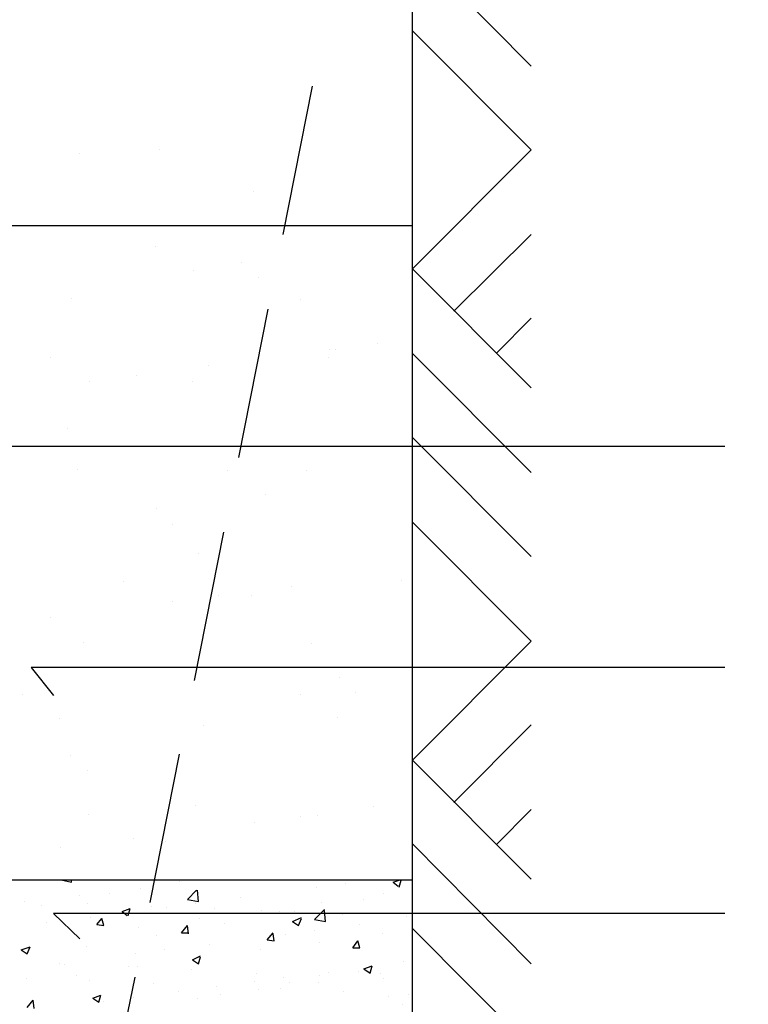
# Model space of a CAD drawing. Header units: millimetres. Extents: x 1 to 467423, y 3 to 105000.
# Tile 29 of 39: x 344239 to 344269, y 66222 to 66264. Entities that reach past the tile are written whole.
import ezdxf

# ---------------------------------------------------------------- set-up
doc = ezdxf.new("R2010")
doc.units = ezdxf.units.MM
doc.linetypes.add('atContinuous2', pattern=[0])
for name, color, linetype in [('CARKOV- 035', 7, 'Continuous'), ('KOTY', 7, 'Continuous'), ('PLNA- 013', 7, 'Continuous'), ('PLNA- 020', 7, 'Continuous'), ('PLNA- 035', 7, 'Continuous')]:
    doc.layers.add(name, color=color, linetype=linetype)
doc.layers.add('SRAFY', color=7, linetype='Continuous', lineweight=20)

msp = doc.modelspace()

# ---------------------------------------------------------------- linework, layer by layer
at = {"layer": 'CARKOV- 035', "color": 7, "linetype": 'atContinuous2'}
for points in [[(344249.589, 66254.8), (344250.817, 66261.024)], [(344247.726, 66245.444), (344248.954, 66251.667)], [(344245.863, 66236.087), (344247.091, 66242.311)], [(344244, 66226.773), (344245.228, 66232.997)], [(344242.476, 66219.28), (344243.365, 66223.64)]]:
    msp.add_lwpolyline(points, dxfattribs=at)
at = {"layer": 'KOTY', "color": 7, "linetype": 'atContinuous2'}
for points in [[(344244.212, 66254.292), (344244.212, 66254.292)], [(344247.853, 66253.615), (344247.853, 66253.615)], [(344245.821, 66253.276), (344245.821, 66253.276)], [(344248.53, 66252.98), (344248.53, 66252.98)], [(344240.698, 66252.133), (344240.698, 66252.133)], [(344250.309, 66252.091), (344250.309, 66252.091)], [(344251.536, 66249.974), (344251.536, 66249.974)], [(344251.79, 66249.974), (344251.79, 66249.974)], [(344253.526, 66250.228), (344253.526, 66250.228)], [(344239.809, 66249.635), (344239.809, 66249.635)], [(344251.494, 66249.635), (344251.494, 66249.635)], [(344246.456, 66249.296), (344246.456, 66249.296)], [(344241.46, 66248.619), (344241.46, 66248.619)], [(344243.408, 66248.873), (344243.408, 66248.873)], [(344245.779, 66248.619), (344245.779, 66248.619)], [(344240.529, 66246.672), (344240.529, 66246.672)], [(344240.952, 66244.936), (344240.952, 66244.936)], [(344247.26, 66244.893), (344247.26, 66244.893)], [(344250.563, 66244.893), (344250.563, 66244.893)], [(344248.827, 66243.877), (344248.827, 66243.877)], [(344244.254, 66243.285), (344244.254, 66243.285)], [(344244.932, 66242.65), (344244.932, 66242.65)], [(344246.033, 66241.422), (344246.033, 66241.422)], [(344242.857, 66240.236), (344242.857, 66240.236)], [(344249.928, 66240.025), (344249.928, 66240.025)], [(344254.542, 66240.279), (344254.542, 66240.279)], [(344246.879, 66239.644), (344246.879, 66239.644)], [(344248.234, 66239.644), (344248.234, 66239.644)], [(344244.932, 66239.39), (344244.932, 66239.39)], [(344239.809, 66238.712), (344239.809, 66238.712)], [(344241.206, 66237.696), (344241.206, 66237.696)], [(344250.774, 66237.654), (344250.774, 66237.654)], [(344251.96, 66236.214), (344251.96, 66236.214)], [(344238.624, 66235.495), (344238.624, 66235.495)], [(344250.309, 66235.495), (344250.309, 66235.495)], [(344252.637, 66235.579), (344252.637, 66235.579)], [(344240.19, 66234.479), (344240.19, 66234.479)], [(344246.244, 66234.182), (344246.244, 66234.182)], [(344251.875, 66234.521), (344251.875, 66234.521)], [(344240.656, 66232.954), (344240.656, 66232.954)], [(344241.376, 66232.319), (344241.376, 66232.319)], [(344241.418, 66230.456), (344241.418, 66230.456)], [(344245.906, 66230.838), (344245.906, 66230.838)], [(344253.357, 66230.795), (344253.357, 66230.795)], [(344248.361, 66230.118), (344248.361, 66230.118)], [(344250.309, 66230.372), (344250.309, 66230.372)], [(344251.028, 66230.414), (344251.028, 66230.414)], [(344243.281, 66229.44), (344243.281, 66229.44)], [(344244.635, 66229.313), (344244.635, 66229.313)], [(344240.232, 66229.059), (344240.232, 66229.059)], [(344240.317, 66227.705), (344240.698, 66227.62)], [(344240.698, 66227.62), (344240.698, 66227.705)], [(344245.228, 66227.662), (344245.228, 66227.662)], [(344252.214, 66227.578), (344252.214, 66227.578)], [(344254.204, 66227.62), (344254.458, 66227.705)], [(344254.204, 66227.62), (344254.415, 66227.451)], [(344254.458, 66227.408), (344254.542, 66227.705)], [(344242.307, 66227.154), (344242.307, 66227.154)], [(344243.577, 66227.366), (344243.577, 66227.366)], [(344245.567, 66226.9), (344245.948, 66227.281)], [(344246.033, 66226.816), (344245.99, 66227.281)], [(344250.986, 66227.408), (344250.986, 66227.408)], [(344253.78, 66227.154), (344253.78, 66227.154)], [(344238.708, 66226.816), (344238.708, 66226.816)], [(344241.037, 66227.07), (344241.037, 66227.07)], [(344241.376, 66226.731), (344241.376, 66226.731)], [(344245.567, 66226.9), (344246.033, 66226.816)], [(344245.906, 66226.731), (344245.906, 66226.731)], [(344247.811, 66226.985), (344247.811, 66226.985)], [(344251.198, 66226.773), (344251.198, 66226.773)], [(344252.976, 66226.9), (344252.976, 66226.9)], [(344239.428, 66226.646), (344239.428, 66226.646)], [(344242.815, 66226.392), (344243.154, 66226.519)], [(344242.815, 66226.392), (344243.027, 66226.223)], [(344243.069, 66226.223), (344243.154, 66226.519)], [(344244.043, 66226.604), (344244.043, 66226.604)], [(344244.678, 66226.561), (344244.678, 66226.561)], [(344246.71, 66226.519), (344246.71, 66226.519)], [(344248.658, 66226.434), (344248.658, 66226.434)], [(344249.42, 66226.392), (344249.42, 66226.392)], [(344250.055, 66226.392), (344250.055, 66226.392)], [(344250.901, 66226.053), (344251.325, 66226.477)], [(344251.367, 66225.969), (344251.325, 66226.434)], [(344239.64, 66225.926), (344239.64, 66225.926)], [(344241.503, 66226.138), (344241.503, 66226.138)], [(344241.757, 66225.842), (344241.968, 66226.096)], [(344242.053, 66225.799), (344241.968, 66226.096)], [(344246.075, 66226.096), (344246.075, 66226.096)], [(344247.133, 66225.884), (344247.133, 66225.884)], [(344249.97, 66225.969), (344250.351, 66226.138)], [(344249.97, 66225.969), (344250.224, 66225.799)], [(344250.224, 66225.799), (344250.351, 66226.096)], [(344250.901, 66226.053), (344251.367, 66225.969)], [(344252.087, 66226.265), (344252.087, 66226.265)], [(344254.754, 66226.18), (344254.754, 66226.18)], [(344241.757, 66225.842), (344242.053, 66225.799)], [(344243.492, 66225.715), (344243.492, 66225.715)], [(344245.313, 66225.503), (344245.567, 66225.799)], [(344245.313, 66225.503), (344245.609, 66225.503)], [(344245.609, 66225.461), (344245.567, 66225.799)], [(344248.912, 66225.207), (344249.166, 66225.503)], [(344250.901, 66225.588), (344250.901, 66225.588)], [(344252.807, 66225.842), (344252.807, 66225.842)], [(344240.952, 66225.376), (344240.952, 66225.376)], [(344244.254, 66225.376), (344244.254, 66225.376)], [(344248.912, 66225.207), (344249.208, 66225.164)], [(344249.208, 66225.164), (344249.166, 66225.461)], [(344249.674, 66225.418), (344249.674, 66225.418)], [(344251.113, 66225.08), (344251.113, 66225.08)], [(344252.51, 66224.868), (344252.722, 66225.164)], [(344252.807, 66224.868), (344252.722, 66225.164)], [(344253.738, 66225.461), (344253.738, 66225.461)], [(344238.581, 66224.783), (344238.962, 66224.91)], [(344238.581, 66224.783), (344238.835, 66224.614)], [(344238.835, 66224.614), (344238.962, 66224.91)], [(344241.333, 66224.91), (344241.333, 66224.91)], [(344244.593, 66224.783), (344244.593, 66224.783)], [(344246.498, 66224.995), (344246.498, 66224.995)], [(344248.615, 66224.783), (344248.615, 66224.783)], [(344252.51, 66224.868), (344252.807, 66224.868)], [(344243.365, 66224.614), (344243.365, 66224.614)], [(344245.779, 66224.36), (344246.117, 66224.529)], [(344245.779, 66224.36), (344246.033, 66224.191)], [(344246.033, 66224.191), (344246.117, 66224.487)], [(344246.033, 66224.445), (344246.033, 66224.445)], [(344254.627, 66224.275), (344254.627, 66224.275)], [(344240.19, 66224.191), (344240.19, 66224.191)], [(344240.402, 66224.148), (344240.402, 66224.148)], [(344243.069, 66224.064), (344243.069, 66224.064)], [(344243.45, 66224.064), (344243.45, 66224.064)], [(344245.736, 66223.937), (344245.736, 66223.937)], [(344251.494, 66223.852), (344251.494, 66223.852)], [(344252.764, 66223.894), (344252.764, 66223.894)], [(344252.976, 66223.979), (344253.315, 66224.106)], [(344252.976, 66223.979), (344253.23, 66223.81)], [(344253.23, 66223.81), (344253.315, 66224.106)], [(344238.793, 66223.598), (344238.793, 66223.598)], [(344240.91, 66223.725), (344240.91, 66223.725)], [(344241.46, 66223.513), (344241.46, 66223.513)], [(344248.361, 66223.471), (344248.361, 66223.471)], [(344248.446, 66223.81), (344248.446, 66223.81)], [(344249.589, 66223.64), (344249.589, 66223.64)], [(344249.843, 66223.429), (344249.843, 66223.429)], [(344251.071, 66223.429), (344251.071, 66223.429)], [(344251.113, 66223.725), (344251.113, 66223.725)], [(344253.653, 66223.81), (344253.653, 66223.81)], [(344253.78, 66223.598), (344253.78, 66223.598)], [(344244.127, 66223.386), (344244.127, 66223.386)], [(344245.186, 66223.048), (344245.186, 66223.048)], [(344246.795, 66223.259), (344246.795, 66223.259)], [(344248.53, 66223.132), (344248.53, 66223.132)], [(344249.462, 66223.175), (344249.462, 66223.175)], [(344252.129, 66223.048), (344252.129, 66223.048)], [(344238.835, 66222.37), (344239.089, 66222.666)], [(344239.132, 66222.328), (344239.089, 66222.666)], [(344241.587, 66222.751), (344241.926, 66222.878)], [(344241.587, 66222.751), (344241.841, 66222.582)], [(344241.841, 66222.582), (344241.926, 66222.878)], [(344242.053, 66222.624), (344242.053, 66222.624)], [(344243.281, 66222.793), (344243.281, 66222.793)], [(344245.99, 66222.751), (344245.99, 66222.751)], [(344246.964, 66222.92), (344246.964, 66222.92)], [(344253.992, 66222.836), (344253.992, 66222.836)], [(344254.839, 66222.92), (344254.839, 66222.92)], [(344254.585, 66222.497), (344254.585, 66222.497)]]:
    msp.add_lwpolyline(points, dxfattribs=at)
at = {"layer": 'PLNA- 013', "color": 7, "linetype": 'atContinuous2'}
for points in [[(344255.008, 66266.909), (344260.004, 66261.871)], [(344255.008, 66263.352), (344260.004, 66258.357)], [(344260.004, 66258.357), (344255.008, 66253.361), (344260.004, 66248.365)], [(344256.744, 66251.583), (344260.004, 66254.8)], [(344258.522, 66249.805), (344260.004, 66251.286)], [(344255.008, 66249.805), (344260.004, 66244.809)], [(344255.008, 66246.291), (344260.004, 66241.295)], [(344268.133, 66245.909), (344234.39, 66245.909), (344235.279, 66244.724)], [(344255.008, 66242.734), (344260.004, 66237.738)], [(344255.008, 66232.743), (344260.004, 66237.738)], [(344268.133, 66236.638), (344239.005, 66236.638), (344239.936, 66235.452)], [(344256.744, 66230.965), (344260.004, 66234.224)], [(344255.008, 66232.743), (344260.004, 66227.747)], [(344258.522, 66229.186), (344260.004, 66230.668)], [(344255.008, 66229.229), (344260.004, 66224.191)], [(344268.133, 66226.307), (344239.936, 66226.307), (344241.037, 66225.249)], [(344255.008, 66225.672), (344260.004, 66220.677)]]:
    msp.add_lwpolyline(points, dxfattribs=at)
at = {"layer": 'PLNA- 020', "color": 0, "linetype": 'atContinuous2'}
msp.add_lwpolyline([(344199.97, 66255.181), (344255.008, 66255.181)], dxfattribs=at)
at = {"layer": 'PLNA- 020', "color": 7, "linetype": 'atContinuous2'}
msp.add_lwpolyline([(344255.008, 66227.705), (344234.475, 66227.705)], dxfattribs=at)
at = {"layer": 'PLNA- 035', "color": 7, "linetype": 'atContinuous2'}
msp.add_lwpolyline([(344255.008, 66219.28), (344255.008, 66315.173), (344277.489, 66315.173)], dxfattribs=at)
at = {"layer": 'SRAFY', "color": 7, "linetype": 'atContinuous2'}
for points in [[(344241.037, 66258.187), (344241.037, 66258.187)], [(344244.381, 66258.357), (344244.381, 66258.357)], [(344248.319, 66256.621), (344248.319, 66256.621)]]:
    msp.add_lwpolyline(points, dxfattribs=at)

doc.saveas('drawing.dxf')
